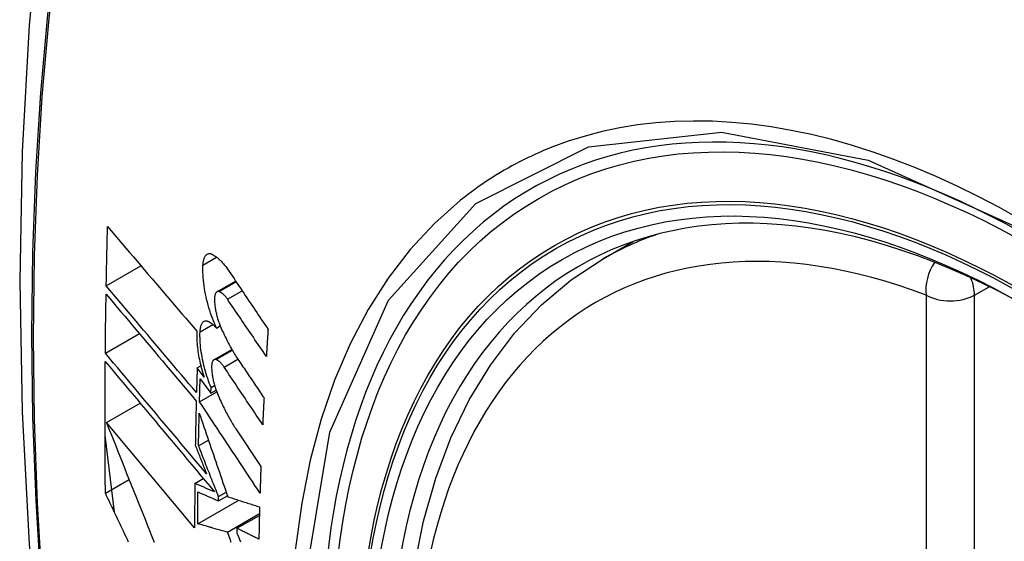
# Model space of a CAD drawing. Header units: inches. Extents: x 581 to 683, y 225 to 315.
# Tile 29 of 89: x 583.382 to 583.723, y 312.169 to 312.349. Entities that reach past the tile are written whole.
import ezdxf

# ---------------------------------------------------------------- set-up
doc = ezdxf.new("R2010")
doc.units = ezdxf.units.IN
doc.header["$MEASUREMENT"] = 0
doc.layers.add('Visible Edges(ANSI)', color=7, linetype='Continuous', lineweight=25)
doc.layers.add('Visible Tangent Edges(ANSI)', color=7, linetype='Continuous', lineweight=25)

msp = doc.modelspace()

# ---------------------------------------------------------------- linework, layer by layer
at = {"layer": 'Visible Edges(ANSI)'}
for p, q in [((583.584, 312.26627), (583.59431, 312.2722)), ((583.4122, 312.2569), (583.4242, 312.26381)), ((583.45047, 312.25485), (583.45692, 312.25856)), ((583.41188, 312.23362), (583.42363, 312.24038)), ((583.45033, 312.24232), (583.4516, 312.24305)), ((583.44943, 312.23136), (583.45561, 312.23492)), ((583.44363, 312.22851), (583.44488, 312.22923)), ((583.44601, 312.22534), (583.44363, 312.22851)), ((583.44466, 312.22471), (583.44836, 312.21976)), ((583.44443, 312.21684), (583.45039, 312.22027)), ((583.44836, 312.21976), (583.44843, 312.22177)), ((583.44836, 312.21976), (583.45019, 312.22081)), ((583.44843, 312.22177), (583.44965, 312.22247)), ((583.41225, 312.20968), (583.42388, 312.21638)), ((583.44274, 312.17322), (583.41225, 312.20968)), ((583.45702, 312.20744), (583.46566, 312.19444)), ((583.41502, 312.17861), (583.41177, 312.20522)), ((583.4441, 312.2016), (583.4475, 312.20356)), ((583.4119, 312.18519), (583.42011, 312.18992)), ((583.44281, 312.18859), (583.44575, 312.19028)), ((583.45101, 312.18402), (583.45366, 312.18554)), ((583.44383, 312.17457), (583.45805, 312.18276)), ((583.45099, 312.18257), (583.45407, 312.18435)), ((583.45099, 312.18257), (583.45101, 312.18402)), ((583.45411, 312.17177), (583.46514, 312.17813)), ((583.45738, 312.17307), (583.46513, 312.17753)), ((583.45738, 312.17307), (583.45736, 312.17142))]:
    msp.add_line(p, q, dxfattribs=at)
at = {"layer": 'Visible Edges(ANSI)', "flags": 128}
for points in [[(583.43629, 312.59119), (583.42345, 312.55308), (583.4124, 312.51385), (583.4031, 312.47356), (583.39555, 312.43229), (583.38971, 312.3901), (583.38556, 312.34705), (583.38309, 312.30321), (583.38227, 312.25864), (583.38308, 312.21339), (583.38551, 312.16754), (583.38953, 312.12114), (583.39513, 312.07427), (583.40227, 312.02698), (583.41095, 311.97934), (583.42114, 311.93143), (583.43282, 311.88331)], [(583.4122, 312.2569), (583.41222, 312.25775), (583.41223, 312.2586), (583.41225, 312.25946), (583.41226, 312.26031), (583.41228, 312.26116), (583.4123, 312.26202), (583.41232, 312.26287), (583.41233, 312.26372), (583.41235, 312.26458), (583.41237, 312.26543), (583.41239, 312.26628), (583.41241, 312.26714), (583.41242, 312.26799), (583.41244, 312.26885), (583.41246, 312.2697), (583.41248, 312.27055), (583.4125, 312.27141), (583.41252, 312.27226), (583.41254, 312.27312), (583.41256, 312.27397), (583.41258, 312.27483), (583.41261, 312.27568), (583.41263, 312.27654), (583.41265, 312.27739)], [(583.41265, 312.27739), (583.41391, 312.27591), (583.41518, 312.27442), (583.41645, 312.27292), (583.41772, 312.27143), (583.419, 312.26992), (583.42028, 312.26842), (583.42156, 312.26691), (583.42285, 312.2654), (583.42414, 312.26389), (583.42543, 312.26237), (583.42672, 312.26086), (583.42801, 312.25934), (583.42931, 312.25783), (583.4306, 312.25631), (583.4319, 312.25479), (583.43319, 312.25328), (583.43449, 312.25176), (583.43578, 312.25025), (583.43708, 312.24874), (583.43837, 312.24723), (583.43966, 312.24572), (583.44095, 312.24422), (583.44224, 312.24272), (583.44352, 312.24122)], [(583.44563, 312.26408), (583.44565, 312.26446), (583.44569, 312.26483), (583.44574, 312.26518), (583.4458, 312.26551), (583.44587, 312.26582), (583.44595, 312.26612), (583.44604, 312.2664), (583.44615, 312.26666), (583.44626, 312.2669), (583.44638, 312.26712), (583.44651, 312.26731), (583.44665, 312.26749), (583.4468, 312.26764), (583.44695, 312.26777), (583.44712, 312.26787), (583.44729, 312.26795), (583.44746, 312.26801), (583.44764, 312.26805), (583.44783, 312.26807), (583.44802, 312.26806), (583.44822, 312.26803), (583.44842, 312.26797), (583.44862, 312.2679), (583.44882, 312.2678)], [(583.44882, 312.2678), (583.44907, 312.26767), (583.44931, 312.26753), (583.44955, 312.26737), (583.4498, 312.26721), (583.45004, 312.26703), (583.45029, 312.26685), (583.45054, 312.26666), (583.45078, 312.26645), (583.45103, 312.26624), (583.45128, 312.26601), (583.45152, 312.26578), (583.45177, 312.26553), (583.45202, 312.26528), (583.45226, 312.26502), (583.45251, 312.26475), (583.45275, 312.26446), (583.453, 312.26417), (583.45324, 312.26388), (583.45349, 312.26357), (583.45373, 312.26325), (583.45397, 312.26293), (583.45421, 312.26259), (583.45445, 312.26225), (583.45468, 312.2619)], [(583.45033, 312.24232), (583.44995, 312.24313), (583.44959, 312.24396), (583.44924, 312.24482), (583.44889, 312.24569), (583.44857, 312.24658), (583.44825, 312.24748), (583.44795, 312.2484), (583.44766, 312.24932), (583.44739, 312.25026), (583.44714, 312.25121), (583.4469, 312.25216), (583.44668, 312.25311), (583.44648, 312.25407), (583.4463, 312.25503), (583.44614, 312.25598), (583.446, 312.25693), (583.44588, 312.25787), (583.44578, 312.25881), (583.4457, 312.25973), (583.44564, 312.26064), (583.4456, 312.26153), (583.44559, 312.2624), (583.4456, 312.26325), (583.44563, 312.26408)], [(583.55117, 311.9581), (583.54343, 311.97728), (583.53658, 311.99655), (583.53064, 312.01581), (583.52565, 312.03498), (583.52162, 312.05399), (583.51858, 312.07274), (583.51655, 312.09116), (583.51554, 312.10917), (583.51556, 312.12668), (583.51662, 312.14363), (583.51872, 312.15995), (583.52187, 312.17556), (583.52608, 312.1904), (583.53134, 312.20438), (583.53764, 312.21744), (583.54497, 312.22951), (583.55331, 312.2405), (583.56264, 312.25034), (583.57289, 312.25895), (583.584, 312.26627)], [(583.45468, 312.2619), (583.45524, 312.26107), (583.4558, 312.26023), (583.45636, 312.2594), (583.45691, 312.25856), (583.45747, 312.25773), (583.45803, 312.25689), (583.45859, 312.25606), (583.45915, 312.25522), (583.45971, 312.25438), (583.46027, 312.25355), (583.46083, 312.25271), (583.46139, 312.25187), (583.46195, 312.25104), (583.46251, 312.2502), (583.46307, 312.24936), (583.46363, 312.24853), (583.4642, 312.24769), (583.46476, 312.24685), (583.46532, 312.24602), (583.46588, 312.24518), (583.46644, 312.24434), (583.467, 312.24351), (583.46756, 312.24267), (583.46812, 312.24184)], [(583.44338, 312.21999), (583.44209, 312.22151), (583.44079, 312.22305), (583.43949, 312.22458), (583.43819, 312.22612), (583.43688, 312.22766), (583.43558, 312.22921), (583.43427, 312.23075), (583.43296, 312.2323), (583.43165, 312.23385), (583.43034, 312.2354), (583.42904, 312.23694), (583.42773, 312.23849), (583.42642, 312.24004), (583.42511, 312.24159), (583.42381, 312.24313), (583.42251, 312.24468), (583.42121, 312.24622), (583.41991, 312.24776), (583.41861, 312.24929), (583.41732, 312.25082), (583.41604, 312.25235), (583.41475, 312.25387), (583.41347, 312.25539), (583.4122, 312.2569)], [(583.41188, 312.23362), (583.41189, 312.23447), (583.41189, 312.23531), (583.4119, 312.23616), (583.41191, 312.23701), (583.41192, 312.23786), (583.41193, 312.23871), (583.41194, 312.23956), (583.41195, 312.24041), (583.41196, 312.24126), (583.41197, 312.24211), (583.41198, 312.24296), (583.41199, 312.24381), (583.41201, 312.24466), (583.41202, 312.24551), (583.41203, 312.24636), (583.41204, 312.24721), (583.41205, 312.24806), (583.41207, 312.24891), (583.41208, 312.24976), (583.41209, 312.25061), (583.41211, 312.25146), (583.41212, 312.25231), (583.41213, 312.25316), (583.41215, 312.25401)], [(583.41215, 312.25401), (583.41342, 312.2525), (583.4147, 312.25098), (583.41598, 312.24946), (583.41727, 312.24793), (583.41856, 312.2464), (583.41985, 312.24486), (583.42115, 312.24332), (583.42245, 312.24178), (583.42375, 312.24024), (583.42505, 312.23869), (583.42636, 312.23714), (583.42767, 312.2356), (583.42897, 312.23405), (583.43028, 312.2325), (583.43159, 312.23095), (583.4329, 312.2294), (583.4342, 312.22785), (583.43551, 312.2263), (583.43681, 312.22476), (583.43812, 312.22322), (583.43942, 312.22168), (583.44072, 312.22014), (583.44201, 312.21861), (583.44331, 312.21708)], [(583.45124, 312.2549), (583.45112, 312.25493), (583.45101, 312.25495), (583.4509, 312.25496), (583.45079, 312.25496), (583.45069, 312.25494), (583.45058, 312.2549), (583.45049, 312.25486), (583.45039, 312.2548), (583.4503, 312.25473), (583.45022, 312.25464), (583.45013, 312.25454), (583.45006, 312.25443), (583.44999, 312.2543), (583.44992, 312.25416), (583.44986, 312.25401), (583.44981, 312.25385), (583.44976, 312.25368), (583.44972, 312.25349), (583.44969, 312.2533), (583.44966, 312.2531), (583.44964, 312.25288), (583.44963, 312.25266), (583.44962, 312.25244), (583.44962, 312.2522)], [(583.45406, 312.25231), (583.45395, 312.25247), (583.45383, 312.25264), (583.45372, 312.25279), (583.4536, 312.25295), (583.45348, 312.2531), (583.45336, 312.25324), (583.45325, 312.25338), (583.45313, 312.25351), (583.45301, 312.25364), (583.45289, 312.25376), (583.45277, 312.25388), (583.45265, 312.25399), (583.45253, 312.2541), (583.45241, 312.2542), (583.45229, 312.25429), (583.45217, 312.25438), (583.45206, 312.25447), (583.45194, 312.25455), (583.45182, 312.25462), (583.4517, 312.25469), (583.45159, 312.25475), (583.45147, 312.2548), (583.45136, 312.25485), (583.45124, 312.2549)], [(583.44962, 312.2522), (583.44963, 312.25184), (583.44964, 312.25147), (583.44966, 312.2511), (583.44969, 312.25073), (583.44973, 312.25034), (583.44977, 312.24996), (583.44982, 312.24957), (583.44988, 312.24918), (583.44994, 312.24879), (583.45001, 312.2484), (583.45009, 312.248), (583.45017, 312.24761), (583.45026, 312.24722), (583.45036, 312.24682), (583.45046, 312.24643), (583.45056, 312.24604), (583.45067, 312.24566), (583.45079, 312.24528), (583.45091, 312.2449), (583.45104, 312.24453), (583.45117, 312.24416), (583.4513, 312.24379), (583.45144, 312.24343), (583.45159, 312.24308)], [(583.46754, 312.23251), (583.46698, 312.23333), (583.46642, 312.23416), (583.46585, 312.23498), (583.46529, 312.23581), (583.46473, 312.23663), (583.46417, 312.23746), (583.4636, 312.23828), (583.46304, 312.23911), (583.46248, 312.23993), (583.46192, 312.24076), (583.46135, 312.24159), (583.46079, 312.24241), (583.46023, 312.24324), (583.45967, 312.24406), (583.45911, 312.24489), (583.45855, 312.24571), (583.45798, 312.24654), (583.45742, 312.24736), (583.45686, 312.24819), (583.4563, 312.24901), (583.45574, 312.24984), (583.45518, 312.25066), (583.45462, 312.25149), (583.45406, 312.25231)], [(583.44463, 312.24102), (583.44465, 312.24139), (583.44468, 312.24175), (583.44473, 312.24209), (583.44478, 312.24241), (583.44485, 312.24272), (583.44493, 312.243), (583.44502, 312.24327), (583.44511, 312.24352), (583.44522, 312.24375), (583.44534, 312.24395), (583.44547, 312.24414), (583.4456, 312.2443), (583.44574, 312.24444), (583.44589, 312.24455), (583.44605, 312.24465), (583.44621, 312.24472), (583.44639, 312.24477), (583.44656, 312.24479), (583.44674, 312.24479), (583.44693, 312.24477), (583.44712, 312.24473), (583.44731, 312.24466), (583.4475, 312.24458), (583.4477, 312.24447)], [(583.4477, 312.24447), (583.44781, 312.2444), (583.44792, 312.24434), (583.44803, 312.24427), (583.44814, 312.24419), (583.44825, 312.24412), (583.44835, 312.24404), (583.44846, 312.24397), (583.44857, 312.24388), (583.44868, 312.2438), (583.44879, 312.24372), (583.4489, 312.24363), (583.44901, 312.24354), (583.44912, 312.24345), (583.44923, 312.24336), (583.44934, 312.24326), (583.44945, 312.24317), (583.44956, 312.24307), (583.44967, 312.24297), (583.44978, 312.24286), (583.44989, 312.24276), (583.45, 312.24265), (583.45011, 312.24254), (583.45022, 312.24243), (583.45033, 312.24232)], [(583.45159, 312.24308), (583.45183, 312.24251), (583.45208, 312.24195), (583.45232, 312.2414), (583.45257, 312.24084), (583.45283, 312.2403), (583.45308, 312.23976), (583.45334, 312.23922), (583.4536, 312.2387), (583.45386, 312.23817), (583.45412, 312.23766), (583.45439, 312.23715), (583.45466, 312.23664), (583.45493, 312.23614), (583.4552, 312.23565), (583.45547, 312.23517), (583.45575, 312.23469), (583.45602, 312.23421), (583.4563, 312.23375), (583.45658, 312.23329), (583.45686, 312.23284), (583.45715, 312.23239), (583.45743, 312.23195), (583.45772, 312.23152), (583.45801, 312.2311)], [(583.44352, 312.24122), (583.4435, 312.24063), (583.44349, 312.24003), (583.44349, 312.23941), (583.4435, 312.23879), (583.44353, 312.23815), (583.44356, 312.23751), (583.44361, 312.23686), (583.44367, 312.2362), (583.44374, 312.23554), (583.44382, 312.23487), (583.44391, 312.23419), (583.44401, 312.23351), (583.44413, 312.23283), (583.44425, 312.23214), (583.44438, 312.23145), (583.44453, 312.23076), (583.44468, 312.23008), (583.44485, 312.22939), (583.44502, 312.22871), (583.4452, 312.22802), (583.44539, 312.22735), (583.44559, 312.22667), (583.44579, 312.226), (583.44601, 312.22534)], [(583.44843, 312.22177), (583.44812, 312.22253), (583.44782, 312.2233), (583.44754, 312.22408), (583.44726, 312.22487), (583.447, 312.22568), (583.44674, 312.22649), (583.4465, 312.22731), (583.44627, 312.22814), (583.44605, 312.22897), (583.44585, 312.22981), (583.44566, 312.23065), (583.44548, 312.23148), (583.44532, 312.23232), (583.44518, 312.23316), (583.44505, 312.23399), (583.44493, 312.23481), (583.44483, 312.23564), (583.44475, 312.23645), (583.44469, 312.23724), (583.44464, 312.23803), (583.44461, 312.2388), (583.4446, 312.23956), (583.4446, 312.2403), (583.44463, 312.24102)], [(583.46812, 312.24184), (583.4681, 312.24145), (583.46807, 312.24106), (583.46805, 312.24067), (583.46802, 312.24028), (583.468, 312.23989), (583.46797, 312.2395), (583.46795, 312.23912), (583.46792, 312.23873), (583.4679, 312.23834), (583.46787, 312.23795), (583.46785, 312.23756), (583.46783, 312.23717), (583.4678, 312.23678), (583.46778, 312.23639), (583.46775, 312.23601), (583.46773, 312.23562), (583.46771, 312.23523), (583.46768, 312.23484), (583.46766, 312.23445), (583.46763, 312.23406), (583.46761, 312.23368), (583.46759, 312.23329), (583.46756, 312.2329), (583.46754, 312.23251)], [(583.44688, 312.19188), (583.44543, 312.1936), (583.44398, 312.19533), (583.44252, 312.19707), (583.44106, 312.19881), (583.43959, 312.20056), (583.43813, 312.2023), (583.43666, 312.20406), (583.43519, 312.20581), (583.43371, 312.20757), (583.43224, 312.20932), (583.43077, 312.21108), (583.42929, 312.21284), (583.42782, 312.21459), (583.42635, 312.21635), (583.42489, 312.2181), (583.42342, 312.21984), (583.42196, 312.22159), (583.4205, 312.22333), (583.41905, 312.22506), (583.4176, 312.22679), (583.41616, 312.22851), (583.41473, 312.23022), (583.4133, 312.23192), (583.41188, 312.23362)], [(583.4119, 312.18519), (583.41188, 312.18708), (583.41186, 312.18897), (583.41185, 312.19086), (583.41183, 312.19275), (583.41182, 312.19464), (583.41181, 312.19653), (583.4118, 312.19842), (583.41179, 312.20032), (583.41178, 312.20221), (583.41178, 312.20411), (583.41177, 312.20601), (583.41177, 312.20791), (583.41177, 312.2098), (583.41177, 312.2117), (583.41177, 312.2136), (583.41177, 312.2155), (583.41178, 312.21741), (583.41179, 312.21931), (583.41179, 312.22121), (583.4118, 312.22312), (583.41181, 312.22502), (583.41183, 312.22693), (583.41184, 312.22884), (583.41185, 312.23074)], [(583.41185, 312.23074), (583.41338, 312.22892), (583.41491, 312.22709), (583.41646, 312.22524), (583.41801, 312.22339), (583.41957, 312.22153), (583.42114, 312.21966), (583.42271, 312.21778), (583.42429, 312.21589), (583.42587, 312.214), (583.42746, 312.21211), (583.42905, 312.21021), (583.43064, 312.20831), (583.43223, 312.20641), (583.43383, 312.20451), (583.43542, 312.20261), (583.43702, 312.20071), (583.43861, 312.19881), (583.4402, 312.19691), (583.44178, 312.19502), (583.44337, 312.19313), (583.44494, 312.19125), (583.44652, 312.18937), (583.44808, 312.1875), (583.44964, 312.18564)], [(583.45018, 312.2314), (583.45006, 312.23143), (583.44995, 312.23146), (583.44984, 312.23147), (583.44974, 312.23146), (583.44964, 312.23145), (583.44954, 312.23142), (583.44944, 312.23137), (583.44935, 312.23131), (583.44926, 312.23124), (583.44918, 312.23116), (583.4491, 312.23106), (583.44903, 312.23095), (583.44896, 312.23083), (583.4489, 312.23069), (583.44884, 312.23054), (583.44879, 312.23038), (583.44875, 312.23021), (583.44871, 312.23003), (583.44868, 312.22984), (583.44866, 312.22964), (583.44864, 312.22943), (583.44863, 312.22921), (583.44862, 312.22898), (583.44862, 312.22875)], [(583.45295, 312.22878), (583.45284, 312.22895), (583.45273, 312.22911), (583.45261, 312.22927), (583.4525, 312.22943), (583.45238, 312.22957), (583.45226, 312.22972), (583.45215, 312.22986), (583.45203, 312.22999), (583.45191, 312.23012), (583.45179, 312.23024), (583.45168, 312.23036), (583.45156, 312.23048), (583.45144, 312.23058), (583.45133, 312.23069), (583.45121, 312.23078), (583.45109, 312.23088), (583.45098, 312.23096), (583.45086, 312.23104), (583.45074, 312.23112), (583.45063, 312.23118), (583.45052, 312.23125), (583.4504, 312.2313), (583.45029, 312.23135), (583.45018, 312.2314)], [(583.45801, 312.2311), (583.45837, 312.23056), (583.45873, 312.23002), (583.45909, 312.22948), (583.45946, 312.22894), (583.45982, 312.2284), (583.46018, 312.22786), (583.46055, 312.22732), (583.46091, 312.22679), (583.46127, 312.22625), (583.46164, 312.22571), (583.462, 312.22517), (583.46237, 312.22463), (583.46273, 312.22409), (583.46309, 312.22355), (583.46346, 312.22301), (583.46382, 312.22247), (583.46418, 312.22193), (583.46455, 312.22139), (583.46491, 312.22085), (583.46528, 312.22031), (583.46564, 312.21977), (583.466, 312.21923), (583.46637, 312.21869), (583.46673, 312.21815)], [(583.44363, 312.22851), (583.44362, 312.22815), (583.44361, 312.2278), (583.4436, 312.22744), (583.44359, 312.22709), (583.44358, 312.22673), (583.44357, 312.22638), (583.44356, 312.22602), (583.44355, 312.22567), (583.44353, 312.22531), (583.44352, 312.22496), (583.44351, 312.2246), (583.4435, 312.22425), (583.44349, 312.22389), (583.44348, 312.22354), (583.44347, 312.22318), (583.44346, 312.22283), (583.44345, 312.22247), (583.44344, 312.22212), (583.44343, 312.22176), (583.44342, 312.22141), (583.44341, 312.22105), (583.4434, 312.2207), (583.44339, 312.22034), (583.44338, 312.21999)], [(583.44862, 312.22875), (583.44863, 312.22839), (583.44865, 312.22802), (583.44868, 312.22765), (583.44871, 312.22728), (583.44875, 312.2269), (583.44879, 312.22652), (583.44885, 312.22613), (583.44891, 312.22574), (583.44897, 312.22535), (583.44905, 312.22496), (583.44913, 312.22456), (583.44921, 312.22417), (583.4493, 312.22378), (583.4494, 312.22339), (583.4495, 312.22299), (583.44961, 312.22261), (583.44972, 312.22222), (583.44984, 312.22184), (583.44996, 312.22146), (583.45009, 312.22109), (583.45022, 312.22072), (583.45036, 312.22036), (583.4505, 312.22), (583.45064, 312.21964)], [(583.46627, 312.20889), (583.46571, 312.20972), (583.46516, 312.21055), (583.46461, 312.21138), (583.46405, 312.21221), (583.4635, 312.21303), (583.46294, 312.21386), (583.46238, 312.21469), (583.46183, 312.21552), (583.46127, 312.21635), (583.46072, 312.21718), (583.46016, 312.21801), (583.45961, 312.21884), (583.45905, 312.21967), (583.4585, 312.2205), (583.45794, 312.22133), (583.45739, 312.22216), (583.45683, 312.22299), (583.45628, 312.22382), (583.45572, 312.22465), (583.45517, 312.22547), (583.45461, 312.2263), (583.45406, 312.22713), (583.45351, 312.22796), (583.45295, 312.22878)], [(583.44443, 312.21684), (583.44444, 312.21717), (583.44445, 312.21749), (583.44446, 312.21782), (583.44447, 312.21815), (583.44448, 312.21848), (583.44449, 312.21881), (583.4445, 312.21913), (583.44451, 312.21946), (583.44452, 312.21979), (583.44452, 312.22012), (583.44453, 312.22045), (583.44454, 312.22077), (583.44455, 312.2211), (583.44456, 312.22143), (583.44457, 312.22176), (583.44458, 312.22209), (583.44459, 312.22242), (583.4446, 312.22274), (583.44461, 312.22307), (583.44462, 312.2234), (583.44463, 312.22373), (583.44464, 312.22406), (583.44465, 312.22439), (583.44466, 312.22471)], [(583.45064, 312.21964), (583.45088, 312.21907), (583.45113, 312.2185), (583.45137, 312.21793), (583.45162, 312.21737), (583.45187, 312.21682), (583.45213, 312.21627), (583.45238, 312.21573), (583.45264, 312.21519), (583.4529, 312.21466), (583.45316, 312.21413), (583.45343, 312.21361), (583.45369, 312.2131), (583.45396, 312.21259), (583.45423, 312.21209), (583.4545, 312.21159), (583.45478, 312.2111), (583.45505, 312.21062), (583.45533, 312.21015), (583.45561, 312.20968), (583.45589, 312.20922), (583.45617, 312.20876), (583.45645, 312.20831), (583.45674, 312.20787), (583.45702, 312.20744)], [(583.44331, 312.21708), (583.44329, 312.21644), (583.44327, 312.2158), (583.44326, 312.21517), (583.44324, 312.21453), (583.44323, 312.21389), (583.44321, 312.21325), (583.4432, 312.21261), (583.44318, 312.21198), (583.44317, 312.21134), (583.44316, 312.2107), (583.44314, 312.21006), (583.44313, 312.20943), (583.44311, 312.20879), (583.4431, 312.20815), (583.44309, 312.20751), (583.44308, 312.20688), (583.44306, 312.20624), (583.44305, 312.2056), (583.44304, 312.20497), (583.44303, 312.20433), (583.44301, 312.20369), (583.443, 312.20306), (583.44299, 312.20242), (583.44298, 312.20178)], [(583.46535, 312.18527), (583.46448, 312.18658), (583.46361, 312.18789), (583.46274, 312.18921), (583.46187, 312.19052), (583.46099, 312.19184), (583.46012, 312.19315), (583.45925, 312.19447), (583.45838, 312.19579), (583.45751, 312.19711), (583.45663, 312.19842), (583.45576, 312.19974), (583.45489, 312.20106), (583.45401, 312.20238), (583.45314, 312.2037), (583.45227, 312.20501), (583.4514, 312.20633), (583.45052, 312.20765), (583.44965, 312.20896), (583.44878, 312.21028), (583.44791, 312.21159), (583.44704, 312.2129), (583.44617, 312.21422), (583.4453, 312.21553), (583.44443, 312.21684)], [(583.46673, 312.21815), (583.46671, 312.21776), (583.46669, 312.21738), (583.46667, 312.21699), (583.46665, 312.21661), (583.46663, 312.21622), (583.46661, 312.21583), (583.46659, 312.21545), (583.46657, 312.21506), (583.46655, 312.21468), (583.46653, 312.21429), (583.46651, 312.2139), (583.46649, 312.21352), (583.46647, 312.21313), (583.46645, 312.21275), (583.46644, 312.21236), (583.46642, 312.21198), (583.4664, 312.21159), (583.46638, 312.21121), (583.46636, 312.21082), (583.46634, 312.21043), (583.46632, 312.21005), (583.46631, 312.20966), (583.46629, 312.20928), (583.46627, 312.20889)], [(583.4441, 312.2016), (583.4441, 312.20207), (583.44411, 312.20254), (583.44412, 312.20301), (583.44413, 312.20348), (583.44414, 312.20395), (583.44415, 312.20442), (583.44416, 312.20489), (583.44417, 312.20536), (583.44418, 312.20583), (583.44419, 312.2063), (583.4442, 312.20677), (583.44421, 312.20724), (583.44422, 312.20771), (583.44423, 312.20818), (583.44424, 312.20865), (583.44425, 312.20912), (583.44426, 312.20959), (583.44427, 312.21006), (583.44428, 312.21053), (583.44429, 312.211), (583.4443, 312.21147), (583.44431, 312.21194), (583.44432, 312.21241), (583.44433, 312.21288)], [(583.44433, 312.21288), (583.44473, 312.2117), (583.44514, 312.21052), (583.44554, 312.20934), (583.44594, 312.20815), (583.44635, 312.20696), (583.44675, 312.20576), (583.44716, 312.20457), (583.44757, 312.20337), (583.44798, 312.20216), (583.44839, 312.20096), (583.4488, 312.19975), (583.44922, 312.19854), (583.44963, 312.19733), (583.45004, 312.19612), (583.45046, 312.19491), (583.45087, 312.19369), (583.45129, 312.19248), (583.4517, 312.19127), (583.45212, 312.19005), (583.45253, 312.18884), (583.45295, 312.18763), (583.45336, 312.18642), (583.45378, 312.18521), (583.45419, 312.184)], [(583.41225, 312.20968), (583.41302, 312.20774), (583.41379, 312.2058), (583.41456, 312.20385), (583.41534, 312.2019), (583.41612, 312.19994), (583.4169, 312.19797), (583.41768, 312.19601), (583.41847, 312.19403), (583.41925, 312.19206), (583.42004, 312.19008), (583.42083, 312.18811), (583.42162, 312.18613), (583.42242, 312.18414), (583.42321, 312.18216), (583.424, 312.18018), (583.4248, 312.1782), (583.4256, 312.17622), (583.42639, 312.17423), (583.42719, 312.17225), (583.42799, 312.17028), (583.42879, 312.1683)], [(583.44298, 312.20178), (583.44314, 312.20137), (583.4433, 312.20096), (583.44347, 312.20055), (583.44363, 312.20014), (583.44379, 312.19972), (583.44395, 312.19931), (583.44411, 312.1989), (583.44428, 312.19849), (583.44444, 312.19807), (583.4446, 312.19766), (583.44476, 312.19725), (583.44492, 312.19684), (583.44509, 312.19642), (583.44525, 312.19601), (583.44541, 312.1956), (583.44557, 312.19518), (583.44574, 312.19477), (583.4459, 312.19436), (583.44606, 312.19394), (583.44622, 312.19353), (583.44639, 312.19312), (583.44655, 312.1927), (583.44671, 312.19229), (583.44688, 312.19188)], [(583.45101, 312.18402), (583.45072, 312.18475), (583.45043, 312.18549), (583.45014, 312.18622), (583.44985, 312.18696), (583.44956, 312.18769), (583.44927, 312.18843), (583.44898, 312.18916), (583.44869, 312.1899), (583.4484, 312.19063), (583.44812, 312.19137), (583.44783, 312.1921), (583.44754, 312.19284), (583.44725, 312.19357), (583.44696, 312.1943), (583.44667, 312.19504), (583.44639, 312.19577), (583.4461, 312.1965), (583.44581, 312.19723), (583.44552, 312.19796), (583.44524, 312.19869), (583.44495, 312.19942), (583.44467, 312.20015), (583.44438, 312.20088), (583.4441, 312.2016)], [(583.46566, 312.19444), (583.46564, 312.19406), (583.46563, 312.19367), (583.46562, 312.19329), (583.4656, 312.19291), (583.46559, 312.19252), (583.46557, 312.19214), (583.46556, 312.19176), (583.46555, 312.19138), (583.46553, 312.19099), (583.46552, 312.19061), (583.46551, 312.19023), (583.46549, 312.18985), (583.46548, 312.18946), (583.46547, 312.18908), (583.46546, 312.1887), (583.46544, 312.18832), (583.46543, 312.18794), (583.46542, 312.18755), (583.46541, 312.18717), (583.46539, 312.18679), (583.46538, 312.18641), (583.46537, 312.18603), (583.46536, 312.18565), (583.46535, 312.18527)], [(583.44281, 312.18859), (583.4428, 312.18795), (583.4428, 312.1873), (583.44279, 312.18666), (583.44279, 312.18602), (583.44278, 312.18538), (583.44278, 312.18474), (583.44277, 312.1841), (583.44277, 312.18346), (583.44276, 312.18281), (583.44276, 312.18217), (583.44276, 312.18153), (583.44275, 312.18089), (583.44275, 312.18025), (583.44275, 312.17961), (583.44275, 312.17897), (583.44274, 312.17833), (583.44274, 312.17769), (583.44274, 312.17705), (583.44274, 312.17641), (583.44274, 312.17577), (583.44274, 312.17514), (583.44274, 312.1745), (583.44274, 312.17386), (583.44274, 312.17322)], [(583.44964, 312.18564), (583.44936, 312.18577), (583.44907, 312.18589), (583.44879, 312.18601), (583.4485, 312.18613), (583.44822, 312.18626), (583.44793, 312.18638), (583.44765, 312.1865), (583.44736, 312.18662), (583.44707, 312.18675), (583.44679, 312.18687), (583.4465, 312.18699), (583.44622, 312.18712), (583.44593, 312.18724), (583.44565, 312.18736), (583.44536, 312.18748), (583.44508, 312.18761), (583.4448, 312.18773), (583.44451, 312.18785), (583.44423, 312.18797), (583.44394, 312.1881), (583.44366, 312.18822), (583.44337, 312.18834), (583.44309, 312.18847), (583.44281, 312.18859)], [(583.44383, 312.17457), (583.44383, 312.17503), (583.44383, 312.17549), (583.44383, 312.17595), (583.44383, 312.17641), (583.44384, 312.17687), (583.44384, 312.17733), (583.44384, 312.17779), (583.44384, 312.17826), (583.44384, 312.17872), (583.44384, 312.17918), (583.44385, 312.17964), (583.44385, 312.1801), (583.44385, 312.18056), (583.44385, 312.18102), (583.44386, 312.18148), (583.44386, 312.18194), (583.44386, 312.18241), (583.44386, 312.18287), (583.44387, 312.18333), (583.44387, 312.18379), (583.44387, 312.18425), (583.44388, 312.18472), (583.44388, 312.18518), (583.44389, 312.18564)], [(583.44389, 312.18564), (583.44418, 312.18551), (583.44447, 312.18538), (583.44477, 312.18526), (583.44506, 312.18513), (583.44536, 312.185), (583.44566, 312.18487), (583.44595, 312.18475), (583.44625, 312.18462), (583.44654, 312.18449), (583.44684, 312.18436), (583.44713, 312.18423), (583.44743, 312.18411), (583.44773, 312.18398), (583.44802, 312.18385), (583.44832, 312.18372), (583.44862, 312.1836), (583.44891, 312.18347), (583.44921, 312.18334), (583.44951, 312.18321), (583.4498, 312.18308), (583.4501, 312.18296), (583.4504, 312.18283), (583.45069, 312.1827), (583.45099, 312.18257)], [(583.41992, 312.1683), (583.4195, 312.16919), (583.41907, 312.17008), (583.41865, 312.17097), (583.41823, 312.17186), (583.4178, 312.17275), (583.41738, 312.17364), (583.41696, 312.17453), (583.41653, 312.17542), (583.41611, 312.17631), (583.41569, 312.1772), (583.41526, 312.17809), (583.41484, 312.17897), (583.41442, 312.17986), (583.414, 312.18075), (583.41358, 312.18164), (583.41316, 312.18253), (583.41274, 312.18342), (583.41232, 312.1843), (583.4119, 312.18519)], [(583.45419, 312.184), (583.45465, 312.18385), (583.4551, 312.18371), (583.45555, 312.18356), (583.45601, 312.18341), (583.45647, 312.18327), (583.45692, 312.18312), (583.45738, 312.18297), (583.45784, 312.18282), (583.45829, 312.18268), (583.45875, 312.18253), (583.45921, 312.18238), (583.45967, 312.18224), (583.46013, 312.18209), (583.46059, 312.18194), (583.46105, 312.1818), (583.46151, 312.18165), (583.46197, 312.1815), (583.46243, 312.18136), (583.4629, 312.18121), (583.46336, 312.18107), (583.46382, 312.18092), (583.46428, 312.18077), (583.46474, 312.18063), (583.46521, 312.18048)], [(583.46521, 312.18048), (583.46519, 312.18002), (583.46518, 312.17955), (583.46517, 312.17908), (583.46516, 312.17862), (583.46515, 312.17815), (583.46513, 312.17768), (583.46512, 312.17722), (583.46511, 312.17675), (583.4651, 312.17628), (583.46509, 312.17582), (583.46508, 312.17535), (583.46507, 312.17488), (583.46506, 312.17442), (583.46505, 312.17395), (583.46504, 312.17349), (583.46502, 312.17302), (583.46502, 312.17256), (583.46501, 312.17209), (583.465, 312.17163), (583.46499, 312.17116), (583.46498, 312.17069), (583.46497, 312.17023), (583.46496, 312.16976), (583.46495, 312.1693)], [(583.45411, 312.17177), (583.45368, 312.17189), (583.45325, 312.172), (583.45282, 312.17212), (583.45239, 312.17223), (583.45196, 312.17235), (583.45153, 312.17247), (583.4511, 312.17258), (583.45067, 312.1727), (583.45024, 312.17282), (583.44981, 312.17293), (583.44938, 312.17305), (583.44895, 312.17317), (583.44852, 312.17329), (583.44809, 312.1734), (583.44766, 312.17352), (583.44723, 312.17364), (583.44681, 312.17375), (583.44638, 312.17387), (583.44595, 312.17399), (583.44553, 312.1741), (583.4451, 312.17422), (583.44468, 312.17434), (583.44425, 312.17445), (583.44383, 312.17457)], [(583.45541, 312.16811), (583.45498, 312.16933), (583.45454, 312.17055), (583.45411, 312.17177)], [(583.46495, 312.1693), (583.46463, 312.16946), (583.46432, 312.16961), (583.464, 312.16977), (583.46368, 312.16993), (583.46337, 312.17008), (583.46305, 312.17024), (583.46274, 312.1704), (583.46242, 312.17055), (583.4621, 312.17071), (583.46179, 312.17087), (583.46147, 312.17103), (583.46116, 312.17118), (583.46084, 312.17134), (583.46053, 312.1715), (583.46021, 312.17165), (583.4599, 312.17181), (583.45958, 312.17197), (583.45927, 312.17212), (583.45895, 312.17228), (583.45864, 312.17244), (583.45832, 312.1726), (583.45801, 312.17275), (583.4577, 312.17291), (583.45738, 312.17307)], [(583.45736, 312.17142), (583.45767, 312.17067), (583.45797, 312.16992), (583.45828, 312.16916), (583.45858, 312.16841)]]:
    msp.add_lwpolyline(points, dxfattribs=at)
at = {"layer": 'Visible Edges(ANSI)'}
for centre, major_axis, start_param, end_param in [((583.83763, 311.48787), (-0.64835, 1.12588), 5.16346, 5.835982), ((583.73289, 311.99082), (0.15718, -0.27294), 2.362013, 7.062765)]:
    msp.add_ellipse(centre, major_axis=major_axis, ratio=0.578093, start_param=start_param, end_param=end_param, dxfattribs=at)
msp.add_ellipse((583.72941, 311.98882), major_axis=(-0.15963, 0.2772), ratio=0.578093, dxfattribs=at)
at = {"layer": 'Visible Tangent Edges(ANSI)'}
for p, q in [((583.44563, 312.26408), (583.45035, 312.2668)), ((583.45124, 312.2549), (583.45711, 312.25828)), ((583.45406, 312.25231), (583.45914, 312.25523)), ((583.69565, 312.25371), (583.69565, 311.76841)), ((583.71235, 312.25371), (583.7174, 312.25661)), ((583.71235, 311.76841), (583.71235, 312.25371)), ((583.44463, 312.24102), (583.44901, 312.24355)), ((583.45018, 312.2314), (583.45578, 312.23463)), ((583.45295, 312.22878), (583.45772, 312.23153))]:
    msp.add_line(p, q, dxfattribs=at)
at = {"layer": 'Visible Tangent Edges(ANSI)', "flags": 128}
for points in [[(583.43545, 312.5476), (583.42768, 312.52511), (583.42056, 312.50196), (583.41409, 312.47818), (583.40828, 312.45378), (583.40315, 312.4288), (583.39869, 312.40326), (583.39492, 312.3772), (583.39183, 312.35065), (583.38944, 312.32364), (583.38773, 312.29621), (583.38672, 312.26839), (583.38639, 312.24019), (583.38675, 312.2116), (583.3878, 312.18263), (583.38953, 312.1533), (583.39194, 312.12366), (583.39503, 312.09372), (583.3988, 312.06353), (583.40324, 312.03308), (583.40836, 312.00241), (583.41414, 311.97153)], [(583.41488, 311.97108), (583.40908, 312.0019), (583.40394, 312.03252), (583.39948, 312.06291), (583.3957, 312.09305), (583.3926, 312.12293), (583.39017, 312.15252), (583.38843, 312.18179), (583.38738, 312.21069), (583.38702, 312.23921), (583.38735, 312.26734), (583.38837, 312.29508), (583.39008, 312.32242), (583.39249, 312.34934), (583.39559, 312.37579), (583.39938, 312.40174), (583.40385, 312.42716), (583.409, 312.45202), (583.41483, 312.4763), (583.42131, 312.49995), (583.42845, 312.52296), (583.43623, 312.54532)], [(583.72828, 312.27988), (583.72097, 312.28396), (583.71365, 312.2878), (583.70634, 312.29138), (583.69904, 312.29472), (583.69175, 312.2978), (583.6845, 312.30061), (583.67728, 312.30316), (583.67011, 312.30545), (583.663, 312.30746), (583.65595, 312.3092), (583.64898, 312.31066), (583.64206, 312.31185), (583.63521, 312.31277), (583.62842, 312.31342), (583.62172, 312.31379), (583.6151, 312.31389), (583.60858, 312.31371), (583.60217, 312.31325), (583.59588, 312.31252), (583.5897, 312.31152), (583.58364, 312.31024), (583.5777, 312.3087), (583.5719, 312.30689), (583.56623, 312.30481)], [(583.52021, 311.95063), (583.49599, 312.01978), (583.48247, 312.08749), (583.48026, 312.15071), (583.48947, 312.20631), (583.50973, 312.25194), (583.53999, 312.28532), (583.57894, 312.30495), (583.62493, 312.31006), (583.67562, 312.3004), (583.72878, 312.27642)], [(583.56623, 312.30481), (583.5648, 312.30424), (583.56339, 312.30365), (583.56198, 312.30304), (583.56059, 312.30242), (583.5592, 312.30178), (583.55783, 312.30113), (583.55646, 312.30046), (583.5551, 312.29977), (583.55375, 312.29906), (583.55241, 312.29834), (583.55108, 312.2976), (583.54976, 312.29685), (583.54845, 312.29608), (583.54715, 312.29529), (583.54586, 312.29448), (583.54458, 312.29366), (583.54331, 312.29283), (583.54205, 312.29197), (583.5408, 312.2911), (583.53956, 312.29022), (583.53833, 312.28932), (583.53711, 312.2884), (583.5359, 312.28746), (583.5347, 312.28651)], [(583.5347, 312.28651), (583.52567, 312.2785), (583.51731, 312.2695), (583.50965, 312.25955), (583.50272, 312.24867), (583.49653, 312.2369), (583.49112, 312.22428), (583.48652, 312.21084), (583.48274, 312.19666), (583.47979, 312.1818), (583.47767, 312.16628), (583.4764, 312.15015), (583.47598, 312.13344), (583.47641, 312.11621), (583.47769, 312.09854), (583.47982, 312.08052), (583.48279, 312.0622), (583.48658, 312.04363), (583.49117, 312.02489), (583.49656, 312.00602), (583.50274, 311.98708), (583.50968, 311.96815)]]:
    msp.add_lwpolyline(points, dxfattribs=at)
at = {"layer": 'Visible Tangent Edges(ANSI)'}
for centre, major_axis, ratio, start_param, end_param in [((583.73189, 311.99025), (-0.17285, 0.30015), 0.578093, 5.049711, 10.658253), ((583.73184, 311.99022), (-0.1503, 0.261), 0.578093, 5.670484, 8.47055), ((583.74019, 311.99503), (-0.15619, 0.27123), 0.578093, 6.170881, 6.283185), ((583.704, 312.25852), (-0.00416, -0.01105), 0.667544, 4.352992, 5.394234), ((583.704, 312.25852), (0.00589, -0.01024), 0.578093, 0.787332, 1.35469), ((583.704, 312.25852), (-0.01181, 0), 0.575862, 0.785398, 2.356194)]:
    msp.add_ellipse(centre, major_axis=major_axis, ratio=ratio, start_param=start_param, end_param=end_param, dxfattribs=at)
for centre, major_axis in [((583.73248, 311.99059), (0.17078, -0.29656)), ((583.72951, 311.98888), (-0.16238, 0.28198)), ((583.72941, 311.98882), (0.16178, -0.28094))]:
    msp.add_ellipse(centre, major_axis=major_axis, ratio=0.578093, dxfattribs=at)

doc.saveas('drawing.dxf')
